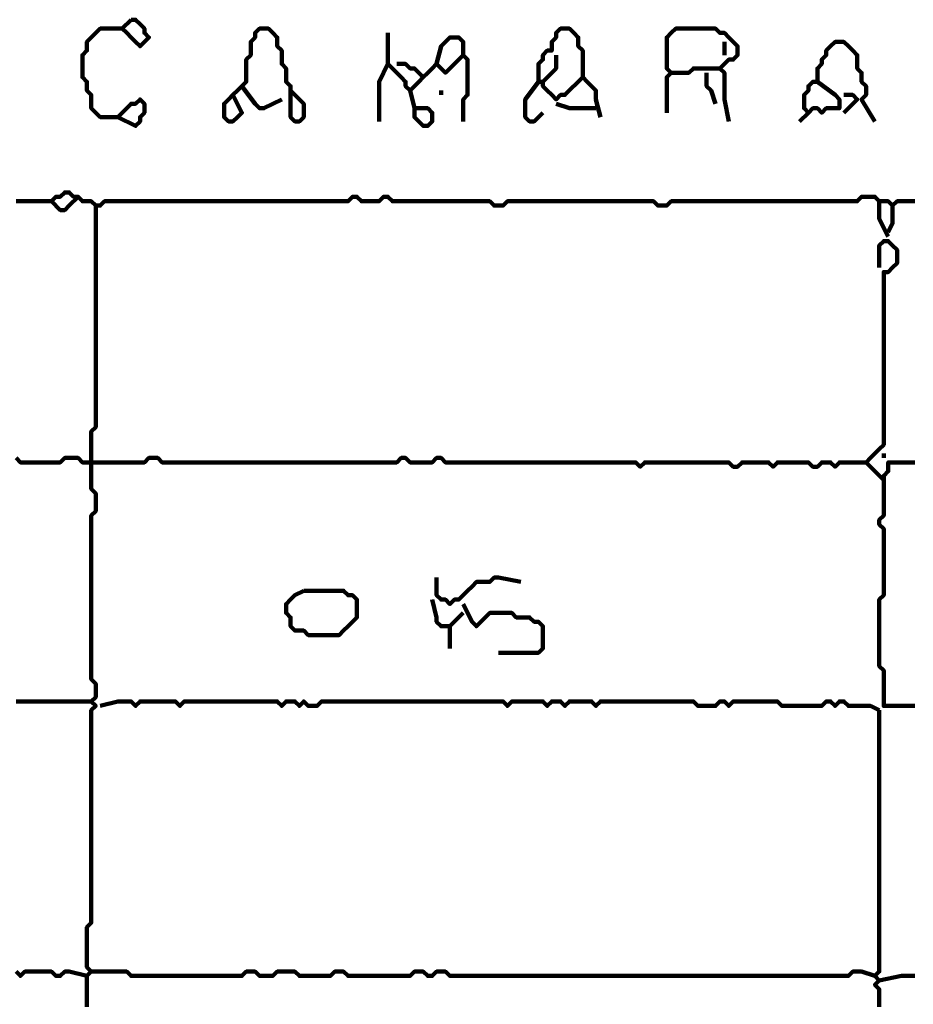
# Model space of a CAD drawing. Header units: metres. Extents: x 1959 to 4131, y 3282 to 4313.
# Tile 94 of 256: x 2374.75 to 2376.61, y 4292.46 to 4294.51. Entities that reach past the tile are written whole.
import ezdxf

# ---------------------------------------------------------------- set-up
doc = ezdxf.new("R2010")
doc.units = ezdxf.units.M
doc.layers.add('P', color=250, linetype='Continuous', lineweight=100)

msp = doc.modelspace()

# ---------------------------------------------------------------- linework, layer by layer
at = {"layer": 'P', "color": 0, "linetype": 'Continuous'}
for points in [[(2374.98, 4294.5102), (2374.9892, 4294.5102), (2374.9985, 4294.5009), (2375.0077, 4294.4917), (2375.0077, 4294.4825), (2375.0169, 4294.4733), (2375.0077, 4294.464), (2374.9985, 4294.4548), (2374.9892, 4294.464), (2374.98, 4294.4733), (2374.9708, 4294.4825), (2374.9616, 4294.4917), (2374.98, 4294.5102)], [(2374.9523, 4294.3071), (2374.9892, 4294.2886), (2374.9985, 4294.2979), (2374.9985, 4294.3071), (2375.0077, 4294.3163), (2375.0077, 4294.3256), (2375.0077, 4294.3348), (2374.9985, 4294.344), (2374.9892, 4294.3348), (2374.98, 4294.3348), (2374.9708, 4294.3256), (2374.9616, 4294.3163), (2374.9523, 4294.3071), (2374.9431, 4294.3071), (2374.9339, 4294.3071), (2374.9246, 4294.3071), (2374.9154, 4294.3071), (2374.9062, 4294.3163), (2374.8969, 4294.3256), (2374.8969, 4294.3348), (2374.8969, 4294.344), (2374.8969, 4294.3533), (2374.8877, 4294.3625), (2374.8877, 4294.3717), (2374.8877, 4294.3809), (2374.8785, 4294.3902), (2374.8785, 4294.3994), (2374.8785, 4294.4086), (2374.8785, 4294.4179), (2374.8785, 4294.4271), (2374.8785, 4294.4363), (2374.8877, 4294.4456), (2374.8877, 4294.4548), (2374.8877, 4294.464), (2374.8969, 4294.4733), (2374.9062, 4294.4825), (2374.9154, 4294.4917), (2374.9246, 4294.4917), (2374.9339, 4294.4917), (2374.9431, 4294.4917), (2374.9616, 4294.4917)], [(2375.1923, 4294.3533), (2375.2108, 4294.3163), (2375.2016, 4294.3071), (2375.1923, 4294.2979), (2375.1831, 4294.2979), (2375.1739, 4294.3071), (2375.1739, 4294.3163), (2375.1739, 4294.3256), (2375.1739, 4294.3348), (2375.1831, 4294.344), (2375.1923, 4294.3533), (2375.2016, 4294.3625), (2375.2108, 4294.3717), (2375.22, 4294.3809), (2375.22, 4294.3902), (2375.22, 4294.3994), (2375.22, 4294.4086), (2375.22, 4294.4179), (2375.22, 4294.4271), (2375.2292, 4294.4363), (2375.2292, 4294.4456), (2375.2292, 4294.4548), (2375.2292, 4294.464), (2375.2385, 4294.4733), (2375.2385, 4294.4825), (2375.2477, 4294.4917), (2375.2569, 4294.4917), (2375.2662, 4294.4917), (2375.2754, 4294.4825), (2375.2846, 4294.4733), (2375.2846, 4294.464), (2375.2846, 4294.4548), (2375.2939, 4294.4456), (2375.2939, 4294.4363), (2375.2939, 4294.4271), (2375.2939, 4294.4179), (2375.3031, 4294.4086), (2375.3031, 4294.3994), (2375.3031, 4294.3902), (2375.3031, 4294.3809), (2375.3123, 4294.3717), (2375.3123, 4294.3625), (2375.3216, 4294.3533), (2375.3308, 4294.344), (2375.34, 4294.3348), (2375.34, 4294.3256), (2375.34, 4294.3163), (2375.34, 4294.3071), (2375.3308, 4294.2979), (2375.3216, 4294.2979), (2375.3123, 4294.3071), (2375.3123, 4294.3163), (2375.3123, 4294.3625)], [(2375.9216, 4294.3902), (2375.8846, 4294.3533), (2375.8754, 4294.3533), (2375.8662, 4294.344), (2375.8569, 4294.3533), (2375.8477, 4294.3625), (2375.8385, 4294.3717), (2375.8385, 4294.3809), (2375.8292, 4294.3809), (2375.8292, 4294.3902), (2375.8292, 4294.3994), (2375.8292, 4294.4086), (2375.8292, 4294.4179), (2375.8385, 4294.4271), (2375.8385, 4294.4363), (2375.8477, 4294.4456), (2375.8569, 4294.4456), (2375.8569, 4294.4548), (2375.8569, 4294.464), (2375.8662, 4294.4733), (2375.8662, 4294.4825), (2375.8754, 4294.4917), (2375.8846, 4294.4917), (2375.8939, 4294.4917), (2375.9031, 4294.4825), (2375.9123, 4294.4733), (2375.9123, 4294.464), (2375.9123, 4294.4548), (2375.9216, 4294.4456), (2375.9216, 4294.4363), (2375.9216, 4294.4271), (2375.9216, 4294.4179), (2375.9216, 4294.4086), (2375.9216, 4294.3994), (2375.9216, 4294.3902), (2375.9308, 4294.3809), (2375.94, 4294.3717), (2375.9492, 4294.3625), (2375.9492, 4294.3533), (2375.9492, 4294.344), (2375.9585, 4294.3071)], [(2376.0969, 4294.3163), (2376.0969, 4294.3533), (2376.0969, 4294.3625), (2376.0969, 4294.3717), (2376.0969, 4294.3809), (2376.0969, 4294.3902), (2376.1062, 4294.3994), (2376.0969, 4294.4086), (2376.0969, 4294.4179), (2376.0969, 4294.4271), (2376.0969, 4294.4363), (2376.0969, 4294.4456), (2376.0969, 4294.4548), (2376.0969, 4294.464), (2376.0969, 4294.4733), (2376.1062, 4294.4825), (2376.1154, 4294.4917), (2376.1246, 4294.4917), (2376.1339, 4294.4917), (2376.1431, 4294.4917), (2376.1523, 4294.4917), (2376.1616, 4294.4917), (2376.1708, 4294.4917), (2376.18, 4294.4917), (2376.1892, 4294.4917), (2376.1985, 4294.4917), (2376.2077, 4294.4825), (2376.2169, 4294.4825), (2376.2262, 4294.4733), (2376.2354, 4294.464), (2376.2446, 4294.4548), (2376.2446, 4294.4456), (2376.2446, 4294.4363), (2376.2354, 4294.4271), (2376.2262, 4294.4271), (2376.2169, 4294.4179), (2376.2077, 4294.4086), (2376.2169, 4294.3994), (2376.2169, 4294.3902), (2376.2169, 4294.3809), (2376.2169, 4294.3717), (2376.2169, 4294.3625), (2376.2169, 4294.3533), (2376.2169, 4294.344), (2376.2262, 4294.2979)], [(2375.5154, 4294.4825), (2375.5154, 4294.4456), (2375.5154, 4294.4363), (2375.5154, 4294.4271), (2375.5154, 4294.4179), (2375.5246, 4294.4086), (2375.5339, 4294.3994), (2375.5431, 4294.3902), (2375.5523, 4294.3809), (2375.5523, 4294.3717), (2375.5616, 4294.3625), (2375.5708, 4294.3717), (2375.58, 4294.3809), (2375.5892, 4294.3902), (2375.5985, 4294.3994), (2375.6077, 4294.4086), (2375.6169, 4294.4179), (2375.6262, 4294.4086), (2375.6354, 4294.3994), (2375.6446, 4294.4086), (2375.6539, 4294.4179), (2375.6631, 4294.4271), (2375.6723, 4294.4363), (2375.6816, 4294.4271), (2375.6816, 4294.4179), (2375.6816, 4294.4086), (2375.6816, 4294.3994), (2375.6816, 4294.3902), (2375.6816, 4294.3809), (2375.6816, 4294.3717), (2375.6816, 4294.3625), (2375.6816, 4294.3533), (2375.6723, 4294.344), (2375.6723, 4294.3348), (2375.6723, 4294.3256), (2375.6723, 4294.3163), (2375.6723, 4294.2979)], [(2375.6169, 4294.4179), (2375.6262, 4294.4548), (2375.6354, 4294.464), (2375.6446, 4294.4733), (2375.6539, 4294.4733), (2375.6631, 4294.4733), (2375.6723, 4294.464), (2375.6723, 4294.4548), (2375.6723, 4294.4363)], [(2376.2169, 4294.464), (2376.2169, 4294.4363)], [(2376.4108, 4294.3809), (2376.4477, 4294.3533), (2376.4569, 4294.344), (2376.4569, 4294.3348), (2376.4569, 4294.3256), (2376.4477, 4294.3256), (2376.4385, 4294.3256), (2376.4292, 4294.3256), (2376.42, 4294.3163), (2376.4108, 4294.3256), (2376.4016, 4294.3256), (2376.3923, 4294.3163), (2376.3831, 4294.3256), (2376.3831, 4294.3348), (2376.3831, 4294.344), (2376.3831, 4294.3533), (2376.3923, 4294.3625), (2376.3923, 4294.3717), (2376.4016, 4294.3809), (2376.4108, 4294.3809), (2376.4108, 4294.3902), (2376.4108, 4294.3994), (2376.4108, 4294.4086), (2376.42, 4294.4179), (2376.42, 4294.4271), (2376.4292, 4294.4363), (2376.4292, 4294.4456), (2376.4385, 4294.4548), (2376.4477, 4294.464), (2376.4569, 4294.464), (2376.4662, 4294.464), (2376.4754, 4294.4548), (2376.4846, 4294.4456), (2376.4939, 4294.4363), (2376.4939, 4294.4271), (2376.4939, 4294.4179), (2376.4939, 4294.4086), (2376.5031, 4294.3994), (2376.5031, 4294.3902), (2376.5031, 4294.3809), (2376.5123, 4294.3717), (2376.5123, 4294.3625), (2376.5123, 4294.3533), (2376.5031, 4294.344), (2376.5308, 4294.2979)], [(2375.8662, 4294.4363), (2375.8662, 4294.4179), (2375.8662, 4294.4086), (2375.8569, 4294.3994), (2375.8385, 4294.3809)], [(2375.5154, 4294.4179), (2375.4969, 4294.3809), (2375.4969, 4294.3717), (2375.4969, 4294.3625), (2375.4969, 4294.3533), (2375.4969, 4294.344), (2375.4969, 4294.3348), (2375.4969, 4294.3256), (2375.4969, 4294.2979)], [(2375.5339, 4294.4179), (2375.5523, 4294.4179), (2375.5616, 4294.4086), (2375.5708, 4294.4086), (2375.5892, 4294.3902)], [(2376.1062, 4294.3994), (2376.1431, 4294.3994), (2376.1523, 4294.4086), (2376.1616, 4294.4086), (2376.2077, 4294.4086)], [(2375.8292, 4294.3809), (2375.8016, 4294.344), (2375.8016, 4294.3348), (2375.8016, 4294.3256), (2375.8016, 4294.3163), (2375.8016, 4294.3071), (2375.8108, 4294.2979), (2375.82, 4294.2979), (2375.8385, 4294.3163)], [(2376.18, 4294.3994), (2376.18, 4294.3809), (2376.18, 4294.3717), (2376.1892, 4294.3625), (2376.1985, 4294.3348)], [(2375.2108, 4294.3717), (2375.2385, 4294.3348), (2375.2477, 4294.3256), (2375.2569, 4294.3256), (2375.2939, 4294.344)], [(2375.5616, 4294.3625), (2375.5708, 4294.3256), (2375.58, 4294.3256), (2375.5892, 4294.3256), (2375.5985, 4294.3256), (2375.6077, 4294.3163), (2375.6077, 4294.3071), (2375.6077, 4294.2979), (2375.5985, 4294.2886), (2375.5892, 4294.2886), (2375.58, 4294.2979), (2375.5708, 4294.3071), (2375.5708, 4294.3256)], [(2375.6262, 4294.3625), (2375.6262, 4294.3533)], [(2376.4662, 4294.3533), (2376.4846, 4294.3533), (2376.4939, 4294.344), (2376.4846, 4294.3348), (2376.4662, 4294.3163)], [(2375.8662, 4294.3348), (2375.8939, 4294.3256), (2375.9031, 4294.3256), (2375.9123, 4294.3256), (2375.9216, 4294.3256), (2375.9308, 4294.3256), (2375.9492, 4294.3256)], [(2376.3923, 4294.3163), (2376.3739, 4294.2979)], [(2374.74, 4294.1317), (2374.7492, 4294.1317), (2374.7585, 4294.1317), (2374.7677, 4294.1317), (2374.7769, 4294.1317), (2374.7862, 4294.1317), (2374.7954, 4294.1317), (2374.8046, 4294.1317), (2374.8139, 4294.1317), (2374.8231, 4294.1409), (2374.8323, 4294.1409), (2374.8416, 4294.1502), (2374.8508, 4294.1502), (2374.86, 4294.1409), (2374.8692, 4294.1409), (2374.8785, 4294.1317), (2374.8877, 4294.1317), (2374.8969, 4294.1317), (2374.9062, 4294.1225), (2374.9154, 4294.1225), (2374.9246, 4294.1317), (2374.9339, 4294.1317), (2374.9431, 4294.1317), (2374.9523, 4294.1317), (2374.9616, 4294.1317), (2374.9708, 4294.1317), (2374.98, 4294.1317), (2374.9892, 4294.1317), (2374.9985, 4294.1317), (2375.0077, 4294.1317), (2375.0169, 4294.1317), (2375.0262, 4294.1317), (2375.0354, 4294.1317), (2375.0446, 4294.1317), (2375.0539, 4294.1317), (2375.0631, 4294.1317), (2375.0723, 4294.1317), (2375.0816, 4294.1317), (2375.0908, 4294.1317), (2375.1, 4294.1317), (2375.1092, 4294.1317), (2375.1185, 4294.1317), (2375.1277, 4294.1317), (2375.1369, 4294.1317), (2375.1462, 4294.1317), (2375.1554, 4294.1317), (2375.1646, 4294.1317), (2375.1739, 4294.1317), (2375.1831, 4294.1317), (2375.1923, 4294.1317), (2375.2016, 4294.1317), (2375.2108, 4294.1317), (2375.22, 4294.1317), (2375.2292, 4294.1317), (2375.2385, 4294.1317), (2375.2477, 4294.1317), (2375.2569, 4294.1317), (2375.2662, 4294.1317), (2375.2754, 4294.1317), (2375.2846, 4294.1317), (2375.2939, 4294.1317), (2375.3031, 4294.1317), (2375.3123, 4294.1317), (2375.3216, 4294.1317), (2375.3308, 4294.1317), (2375.34, 4294.1317), (2375.3492, 4294.1317), (2375.3585, 4294.1317), (2375.3677, 4294.1317), (2375.3769, 4294.1317), (2375.3862, 4294.1317), (2375.3954, 4294.1317), (2375.4046, 4294.1317), (2375.4139, 4294.1317), (2375.4231, 4294.1317), (2375.4323, 4294.1317), (2375.4416, 4294.1409), (2375.4508, 4294.1409), (2375.46, 4294.1317), (2375.4692, 4294.1317), (2375.4785, 4294.1317), (2375.4877, 4294.1317), (2375.4969, 4294.1317), (2375.5062, 4294.1409), (2375.5154, 4294.1409), (2375.5246, 4294.1317), (2375.5339, 4294.1317), (2375.5431, 4294.1317), (2375.5523, 4294.1317), (2375.5616, 4294.1317), (2375.5708, 4294.1317), (2375.58, 4294.1317), (2375.5892, 4294.1317), (2375.5985, 4294.1317), (2375.6077, 4294.1317), (2375.6169, 4294.1317), (2375.6262, 4294.1317), (2375.6354, 4294.1317), (2375.6446, 4294.1317), (2375.6539, 4294.1317), (2375.6631, 4294.1317), (2375.6723, 4294.1317), (2375.6816, 4294.1317), (2375.6908, 4294.1317), (2375.7, 4294.1317), (2375.7092, 4294.1317), (2375.7185, 4294.1317), (2375.7277, 4294.1317), (2375.7369, 4294.1225), (2375.7462, 4294.1225), (2375.7554, 4294.1225), (2375.7646, 4294.1317), (2375.7739, 4294.1317), (2375.7831, 4294.1317), (2375.7923, 4294.1317), (2375.8016, 4294.1317), (2375.8108, 4294.1317), (2375.82, 4294.1317), (2375.8292, 4294.1317), (2375.8385, 4294.1317), (2375.8477, 4294.1317), (2375.8569, 4294.1317), (2375.8662, 4294.1317), (2375.8754, 4294.1317), (2375.8846, 4294.1317), (2375.8939, 4294.1317), (2375.9031, 4294.1317), (2375.9123, 4294.1317), (2375.9216, 4294.1317), (2375.9308, 4294.1317), (2375.94, 4294.1317), (2375.9492, 4294.1317), (2375.9585, 4294.1317), (2375.9677, 4294.1317), (2375.9769, 4294.1317), (2375.9862, 4294.1317), (2375.9954, 4294.1317), (2376.0046, 4294.1317), (2376.0139, 4294.1317), (2376.0231, 4294.1317), (2376.0323, 4294.1317), (2376.0416, 4294.1317), (2376.0508, 4294.1317), (2376.06, 4294.1317), (2376.0692, 4294.1317), (2376.0785, 4294.1225), (2376.0877, 4294.1225), (2376.0969, 4294.1225), (2376.1062, 4294.1317), (2376.1154, 4294.1317), (2376.1246, 4294.1317), (2376.1339, 4294.1317), (2376.1431, 4294.1317), (2376.1523, 4294.1317), (2376.1616, 4294.1317), (2376.1708, 4294.1317), (2376.18, 4294.1317), (2376.1892, 4294.1317), (2376.1985, 4294.1317), (2376.2077, 4294.1317), (2376.2169, 4294.1317), (2376.2262, 4294.1317), (2376.2354, 4294.1317), (2376.2446, 4294.1317), (2376.2539, 4294.1317), (2376.2631, 4294.1317), (2376.2723, 4294.1317), (2376.2816, 4294.1317), (2376.2908, 4294.1317), (2376.3, 4294.1317), (2376.3092, 4294.1317), (2376.3185, 4294.1317), (2376.3277, 4294.1317), (2376.3369, 4294.1317), (2376.3462, 4294.1317), (2376.3554, 4294.1317), (2376.3646, 4294.1317), (2376.3739, 4294.1317), (2376.3831, 4294.1317), (2376.3923, 4294.1317), (2376.4016, 4294.1317), (2376.4108, 4294.1317), (2376.42, 4294.1317), (2376.4292, 4294.1317), (2376.4385, 4294.1317), (2376.4477, 4294.1317), (2376.4569, 4294.1317), (2376.4662, 4294.1317), (2376.4754, 4294.1317), (2376.4846, 4294.1317), (2376.4939, 4294.1317), (2376.5031, 4294.1409), (2376.5123, 4294.1409), (2376.5216, 4294.1409), (2376.5308, 4294.1409), (2376.54, 4294.1317), (2376.5492, 4294.1317), (2376.5585, 4294.1317), (2376.5677, 4294.1225), (2376.5769, 4294.1317), (2376.5862, 4294.1317), (2376.5954, 4294.1317), (2376.6046, 4294.1317), (2376.6139, 4294.1317)], [(2374.8692, 4294.1409), (2374.8508, 4294.1225), (2374.8416, 4294.1133), (2374.8323, 4294.1133), (2374.8139, 4294.1317)], [(2374.9062, 4294.1225), (2374.9062, 4294.0856), (2374.9062, 4294.0763), (2374.9062, 4294.0671), (2374.9062, 4294.0579), (2374.9062, 4294.0486), (2374.9062, 4294.0394), (2374.9062, 4294.0302), (2374.9062, 4294.0209), (2374.9062, 4294.0117), (2374.9062, 4294.0025), (2374.9062, 4293.9933), (2374.9062, 4293.984), (2374.9062, 4293.9748), (2374.9062, 4293.9656), (2374.9062, 4293.9563), (2374.9062, 4293.9471), (2374.9062, 4293.9379), (2374.9062, 4293.9286), (2374.9062, 4293.9194), (2374.9062, 4293.9102), (2374.9062, 4293.9009), (2374.9062, 4293.8917), (2374.9062, 4293.8825), (2374.9062, 4293.8733), (2374.9062, 4293.864), (2374.9062, 4293.8548), (2374.9062, 4293.8456), (2374.9062, 4293.8363), (2374.9062, 4293.8271), (2374.9062, 4293.8179), (2374.9062, 4293.8086), (2374.9062, 4293.7994), (2374.9062, 4293.7902), (2374.9062, 4293.7809), (2374.9062, 4293.7717), (2374.9062, 4293.7625), (2374.9062, 4293.7533), (2374.9062, 4293.744), (2374.9062, 4293.7348), (2374.9062, 4293.7256), (2374.9062, 4293.7163), (2374.9062, 4293.7071), (2374.9062, 4293.6979), (2374.9062, 4293.6886), (2374.9062, 4293.6794), (2374.9062, 4293.6702), (2374.9062, 4293.6609), (2374.8969, 4293.6517), (2374.8969, 4293.6425), (2374.8969, 4293.6333), (2374.8969, 4293.624), (2374.8969, 4293.6148), (2374.8969, 4293.6056), (2374.8969, 4293.5963), (2374.8969, 4293.5871), (2374.8969, 4293.5779), (2374.8969, 4293.5686), (2374.8969, 4293.5594), (2374.8969, 4293.5502), (2374.8969, 4293.5409), (2374.8969, 4293.5317), (2374.9062, 4293.5225), (2374.9062, 4293.5133), (2374.9062, 4293.504), (2374.9062, 4293.4948), (2374.9062, 4293.4856), (2374.8969, 4293.4763), (2374.8969, 4293.4671), (2374.8969, 4293.4579), (2374.8969, 4293.4486), (2374.8969, 4293.4394), (2374.8969, 4293.4302), (2374.8969, 4293.4209), (2374.8969, 4293.4117), (2374.8969, 4293.4025), (2374.8969, 4293.3933), (2374.8969, 4293.384), (2374.8969, 4293.3748), (2374.8969, 4293.3656), (2374.8969, 4293.3563), (2374.8969, 4293.3471), (2374.8969, 4293.3379), (2374.8969, 4293.3286), (2374.8969, 4293.3194), (2374.8969, 4293.3102), (2374.8969, 4293.3009), (2374.8969, 4293.2917), (2374.8969, 4293.2825), (2374.8969, 4293.2733), (2374.8969, 4293.264), (2374.8969, 4293.2548), (2374.8969, 4293.2456), (2374.8969, 4293.2363), (2374.8969, 4293.2271), (2374.8969, 4293.2179), (2374.8969, 4293.2086), (2374.8969, 4293.1994), (2374.8969, 4293.1902), (2374.8969, 4293.1809), (2374.8969, 4293.1717), (2374.8969, 4293.1625), (2374.8969, 4293.1533), (2374.8969, 4293.144), (2374.8969, 4293.1348), (2374.9062, 4293.1256), (2374.9062, 4293.1163), (2374.9062, 4293.1071), (2374.9062, 4293.0979), (2374.8969, 4293.0886), (2374.9062, 4293.0794), (2374.8969, 4293.0702), (2374.8969, 4293.0609), (2374.8969, 4293.0517), (2374.8969, 4293.0425), (2374.8969, 4293.0333), (2374.8969, 4293.024), (2374.8969, 4293.0148), (2374.8969, 4293.0056), (2374.8969, 4292.9963), (2374.8969, 4292.9871), (2374.8969, 4292.9779), (2374.8969, 4292.9686), (2374.8969, 4292.9594), (2374.8969, 4292.9502), (2374.8969, 4292.9409), (2374.8969, 4292.9317), (2374.8969, 4292.9225), (2374.8969, 4292.9133), (2374.8969, 4292.904), (2374.8969, 4292.8948), (2374.8969, 4292.8856), (2374.8969, 4292.8763), (2374.8969, 4292.8671), (2374.8969, 4292.8579), (2374.8969, 4292.8486), (2374.8969, 4292.8394), (2374.8969, 4292.8302), (2374.8969, 4292.8209), (2374.8969, 4292.8117), (2374.8969, 4292.8025), (2374.8969, 4292.7933), (2374.8969, 4292.784), (2374.8969, 4292.7748), (2374.8969, 4292.7656), (2374.8969, 4292.7563), (2374.8969, 4292.7471), (2374.8969, 4292.7379), (2374.8969, 4292.7286), (2374.8969, 4292.7194), (2374.8969, 4292.7102), (2374.8969, 4292.7009), (2374.8969, 4292.6917), (2374.8969, 4292.6825), (2374.8969, 4292.6733), (2374.8969, 4292.664), (2374.8969, 4292.6548), (2374.8969, 4292.6456), (2374.8969, 4292.6363), (2374.8969, 4292.6271), (2374.8877, 4292.6179), (2374.8877, 4292.6086), (2374.8877, 4292.5994), (2374.8877, 4292.5902), (2374.8877, 4292.5809), (2374.8877, 4292.5717), (2374.8877, 4292.5625), (2374.8877, 4292.5533), (2374.8877, 4292.544), (2374.8877, 4292.5348), (2374.8969, 4292.5256), (2374.8877, 4292.5163), (2374.8877, 4292.5071), (2374.8877, 4292.4979), (2374.8877, 4292.4886), (2374.8877, 4292.4794), (2374.8877, 4292.4702), (2374.8877, 4292.4609), (2374.8877, 4292.4517)], [(2376.54, 4294.1317), (2376.54, 4294.104), (2376.54, 4294.0948), (2376.5585, 4294.0579)], [(2376.5677, 4294.1225), (2376.5677, 4294.104), (2376.5677, 4294.0948), (2376.5677, 4294.0856), (2376.5585, 4294.0671)], [(2374.74, 4293.5963), (2374.7492, 4293.5871), (2374.7585, 4293.5871), (2374.7677, 4293.5871), (2374.7769, 4293.5871), (2374.7862, 4293.5871), (2374.7954, 4293.5871), (2374.8046, 4293.5871), (2374.8139, 4293.5871), (2374.8231, 4293.5871), (2374.8323, 4293.5871), (2374.8416, 4293.5963), (2374.8508, 4293.5963), (2374.86, 4293.5963), (2374.8692, 4293.5963), (2374.8785, 4293.5871), (2374.8877, 4293.5871), (2374.8969, 4293.5871), (2374.9062, 4293.5871), (2374.9154, 4293.5871), (2374.9246, 4293.5871), (2374.9339, 4293.5871), (2374.9431, 4293.5871), (2374.9523, 4293.5871), (2374.9616, 4293.5871), (2374.9708, 4293.5871), (2374.98, 4293.5871), (2374.9892, 4293.5871), (2374.9985, 4293.5871), (2375.0077, 4293.5871), (2375.0169, 4293.5963), (2375.0262, 4293.5963), (2375.0354, 4293.5963), (2375.0446, 4293.5871), (2375.0539, 4293.5871), (2375.0631, 4293.5871), (2375.0723, 4293.5871), (2375.0816, 4293.5871), (2375.0908, 4293.5871), (2375.1, 4293.5871), (2375.1092, 4293.5871), (2375.1185, 4293.5871), (2375.1277, 4293.5871), (2375.1369, 4293.5871), (2375.1462, 4293.5871), (2375.1554, 4293.5871), (2375.1646, 4293.5871), (2375.1739, 4293.5871), (2375.1831, 4293.5871), (2375.1923, 4293.5871), (2375.2016, 4293.5871), (2375.2108, 4293.5871), (2375.22, 4293.5871), (2375.2292, 4293.5871), (2375.2385, 4293.5871), (2375.2477, 4293.5871), (2375.2569, 4293.5871), (2375.2662, 4293.5871), (2375.2754, 4293.5871), (2375.2846, 4293.5871), (2375.2939, 4293.5871), (2375.3031, 4293.5871), (2375.3123, 4293.5871), (2375.3216, 4293.5871), (2375.3308, 4293.5871), (2375.34, 4293.5871), (2375.3492, 4293.5871), (2375.3585, 4293.5871), (2375.3677, 4293.5871), (2375.3769, 4293.5871), (2375.3862, 4293.5871), (2375.3954, 4293.5871), (2375.4046, 4293.5871), (2375.4139, 4293.5871), (2375.4231, 4293.5871), (2375.4323, 4293.5871), (2375.4416, 4293.5871), (2375.4508, 4293.5871), (2375.46, 4293.5871), (2375.4692, 4293.5871), (2375.4785, 4293.5871), (2375.4877, 4293.5871), (2375.4969, 4293.5871), (2375.5062, 4293.5871), (2375.5154, 4293.5871), (2375.5246, 4293.5871), (2375.5339, 4293.5871), (2375.5431, 4293.5963), (2375.5523, 4293.5963), (2375.5616, 4293.5871), (2375.5708, 4293.5871), (2375.58, 4293.5871), (2375.5892, 4293.5871), (2375.5985, 4293.5871), (2375.6077, 4293.5871), (2375.6169, 4293.5963), (2375.6262, 4293.5963), (2375.6354, 4293.5871), (2375.6446, 4293.5871), (2375.6539, 4293.5871), (2375.6631, 4293.5871), (2375.6723, 4293.5871), (2375.6816, 4293.5871), (2375.6908, 4293.5871), (2375.7, 4293.5871), (2375.7092, 4293.5871), (2375.7185, 4293.5871), (2375.7277, 4293.5871), (2375.7369, 4293.5871), (2375.7462, 4293.5871), (2375.7554, 4293.5871), (2375.7646, 4293.5871), (2375.7739, 4293.5871), (2375.7831, 4293.5871), (2375.7923, 4293.5871), (2375.8016, 4293.5871), (2375.8108, 4293.5871), (2375.82, 4293.5871), (2375.8292, 4293.5871), (2375.8385, 4293.5871), (2375.8477, 4293.5871), (2375.8569, 4293.5871), (2375.8662, 4293.5871), (2375.8754, 4293.5871), (2375.8846, 4293.5871), (2375.8939, 4293.5871), (2375.9031, 4293.5871), (2375.9123, 4293.5871), (2375.9216, 4293.5871), (2375.9308, 4293.5871), (2375.94, 4293.5871), (2375.9492, 4293.5871), (2375.9585, 4293.5871), (2375.9677, 4293.5871), (2375.9769, 4293.5871), (2375.9862, 4293.5871), (2375.9954, 4293.5871), (2376.0046, 4293.5871), (2376.0139, 4293.5871), (2376.0231, 4293.5871), (2376.0323, 4293.5871), (2376.0416, 4293.5779), (2376.0508, 4293.5871), (2376.06, 4293.5871), (2376.0692, 4293.5871), (2376.0785, 4293.5871), (2376.0877, 4293.5871), (2376.0969, 4293.5871), (2376.1062, 4293.5871), (2376.1154, 4293.5871), (2376.1246, 4293.5871), (2376.1339, 4293.5871), (2376.1431, 4293.5871), (2376.1523, 4293.5871), (2376.1616, 4293.5871), (2376.1708, 4293.5871), (2376.18, 4293.5871), (2376.1892, 4293.5871), (2376.1985, 4293.5871), (2376.2077, 4293.5871), (2376.2169, 4293.5871), (2376.2262, 4293.5871), (2376.2354, 4293.5779), (2376.2446, 4293.5779), (2376.2539, 4293.5871), (2376.2631, 4293.5871), (2376.2723, 4293.5871), (2376.2816, 4293.5871), (2376.2908, 4293.5871), (2376.3, 4293.5871), (2376.3092, 4293.5871), (2376.3185, 4293.5779), (2376.3277, 4293.5871), (2376.3369, 4293.5871), (2376.3462, 4293.5871), (2376.3554, 4293.5871), (2376.3646, 4293.5871), (2376.3739, 4293.5871), (2376.3831, 4293.5871), (2376.3923, 4293.5871), (2376.4016, 4293.5779), (2376.4108, 4293.5779), (2376.42, 4293.5871), (2376.4292, 4293.5871), (2376.4385, 4293.5871), (2376.4477, 4293.5779), (2376.4569, 4293.5871), (2376.4662, 4293.5871), (2376.4754, 4293.5871), (2376.4846, 4293.5871), (2376.4939, 4293.5871), (2376.5031, 4293.5871), (2376.5123, 4293.5871), (2376.5216, 4293.5963), (2376.5308, 4293.6056), (2376.54, 4293.6148), (2376.5492, 4293.624), (2376.5492, 4293.6333), (2376.5492, 4293.6425), (2376.5492, 4293.6517), (2376.5492, 4293.6609), (2376.5492, 4293.6702), (2376.5492, 4293.6794), (2376.5492, 4293.6886), (2376.5492, 4293.6979), (2376.5492, 4293.7071), (2376.5492, 4293.7163), (2376.5492, 4293.7256), (2376.5492, 4293.7348), (2376.5492, 4293.744), (2376.5492, 4293.7533), (2376.5492, 4293.7625), (2376.5492, 4293.7717), (2376.5492, 4293.7809), (2376.5492, 4293.7902), (2376.5492, 4293.7994), (2376.5492, 4293.8086), (2376.5492, 4293.8179), (2376.5492, 4293.8271), (2376.5492, 4293.8363), (2376.5492, 4293.8456), (2376.5492, 4293.8548), (2376.5492, 4293.864), (2376.5492, 4293.8733), (2376.5492, 4293.8825), (2376.5492, 4293.8917), (2376.5492, 4293.9009), (2376.5492, 4293.9102), (2376.5492, 4293.9194), (2376.5492, 4293.9286), (2376.5492, 4293.9379), (2376.5492, 4293.9471), (2376.5492, 4293.9563), (2376.5492, 4293.9656), (2376.5492, 4293.9748), (2376.5492, 4293.984), (2376.5585, 4293.984), (2376.5677, 4293.9933), (2376.5769, 4294.0025), (2376.5769, 4294.0117), (2376.5769, 4294.0209), (2376.5769, 4294.0302), (2376.5677, 4294.0394), (2376.5585, 4294.0486), (2376.5492, 4294.0486), (2376.54, 4294.0394), (2376.54, 4294.0302), (2376.54, 4294.0209), (2376.54, 4294.0117), (2376.54, 4293.9933)], [(2376.5492, 4293.6056), (2376.5492, 4293.5963)], [(2376.5123, 4293.5871), (2376.5492, 4293.5502)], [(2376.6139, 4293.5871), (2376.6046, 4293.5871), (2376.5954, 4293.5871), (2376.5862, 4293.5871), (2376.5769, 4293.5871), (2376.5677, 4293.5871), (2376.5585, 4293.5871), (2376.5585, 4293.5779), (2376.5585, 4293.5686), (2376.5492, 4293.5594), (2376.5492, 4293.5502), (2376.5492, 4293.5409), (2376.5492, 4293.5317), (2376.5492, 4293.5225), (2376.5492, 4293.5133), (2376.5492, 4293.504), (2376.5492, 4293.4948), (2376.5492, 4293.4856), (2376.5492, 4293.4763), (2376.54, 4293.4671), (2376.54, 4293.4579), (2376.5492, 4293.4486), (2376.5492, 4293.4394), (2376.5492, 4293.4302), (2376.5492, 4293.4209), (2376.5492, 4293.4117), (2376.5492, 4293.4025), (2376.5492, 4293.3933), (2376.5492, 4293.384), (2376.5492, 4293.3748), (2376.5492, 4293.3656), (2376.5492, 4293.3563), (2376.5492, 4293.3471), (2376.5492, 4293.3379), (2376.5492, 4293.3286), (2376.5492, 4293.3194), (2376.5492, 4293.3102), (2376.54, 4293.3009), (2376.54, 4293.2917), (2376.54, 4293.2825), (2376.54, 4293.2733), (2376.54, 4293.264), (2376.54, 4293.2548), (2376.54, 4293.2456), (2376.54, 4293.2363), (2376.54, 4293.2271), (2376.54, 4293.2179), (2376.54, 4293.2086), (2376.54, 4293.1994), (2376.54, 4293.1902), (2376.54, 4293.1809), (2376.54, 4293.1717), (2376.54, 4293.1625), (2376.5492, 4293.1533), (2376.5492, 4293.144), (2376.5492, 4293.1348), (2376.5492, 4293.1256), (2376.5492, 4293.1163), (2376.5492, 4293.1071), (2376.5492, 4293.0979), (2376.5492, 4293.0886), (2376.5492, 4293.0794), (2376.5585, 4293.0794), (2376.5677, 4293.0794), (2376.5769, 4293.0794), (2376.5862, 4293.0794), (2376.5954, 4293.0794), (2376.6046, 4293.0794), (2376.6139, 4293.0794)], [(2375.6169, 4293.3471), (2375.6169, 4293.3102), (2375.6262, 4293.3009), (2375.6354, 4293.3009), (2375.6446, 4293.2917), (2375.6539, 4293.3009), (2375.6631, 4293.3009), (2375.6723, 4293.3102), (2375.6816, 4293.3194), (2375.6908, 4293.3286), (2375.7, 4293.3379), (2375.7092, 4293.3379), (2375.7185, 4293.3379), (2375.7277, 4293.3379), (2375.7369, 4293.3471), (2375.7462, 4293.3471), (2375.7923, 4293.3379)], [(2375.34, 4293.3194), (2375.3492, 4293.3194), (2375.3585, 4293.3194), (2375.3677, 4293.3194), (2375.3769, 4293.3194), (2375.3862, 4293.3194), (2375.3954, 4293.3194), (2375.4046, 4293.3194), (2375.4139, 4293.3194), (2375.4231, 4293.3194), (2375.4323, 4293.3102), (2375.4416, 4293.3102), (2375.4508, 4293.3009), (2375.4508, 4293.2917), (2375.4508, 4293.2825), (2375.4508, 4293.2733), (2375.4508, 4293.264), (2375.4416, 4293.2548), (2375.4323, 4293.2456), (2375.4231, 4293.2363), (2375.4139, 4293.2271), (2375.4046, 4293.2271), (2375.3954, 4293.2271), (2375.3862, 4293.2271), (2375.3769, 4293.2271), (2375.3677, 4293.2271), (2375.3585, 4293.2271), (2375.3492, 4293.2271), (2375.34, 4293.2363), (2375.3308, 4293.2363), (2375.3216, 4293.2363), (2375.3123, 4293.2456), (2375.3123, 4293.2548), (2375.3123, 4293.264), (2375.3031, 4293.2733), (2375.3031, 4293.2825), (2375.3031, 4293.2917), (2375.3123, 4293.3009), (2375.3216, 4293.3102), (2375.34, 4293.3194)], [(2375.6077, 4293.3009), (2375.6169, 4293.264), (2375.6169, 4293.2548), (2375.6262, 4293.2456), (2375.6354, 4293.2456), (2375.6446, 4293.2456), (2375.6446, 4293.2363), (2375.6446, 4293.2271), (2375.6446, 4293.1994)], [(2375.6723, 4293.2733), (2375.6446, 4293.2456)], [(2375.6723, 4293.2917), (2375.6908, 4293.2548), (2375.7, 4293.2456), (2375.7092, 4293.2548), (2375.7185, 4293.264), (2375.7277, 4293.2733), (2375.7369, 4293.2733), (2375.7462, 4293.2733), (2375.7554, 4293.2733), (2375.7646, 4293.2733), (2375.7739, 4293.2733), (2375.7831, 4293.264), (2375.7923, 4293.264), (2375.8016, 4293.264), (2375.8108, 4293.264), (2375.82, 4293.2548), (2375.8292, 4293.2548), (2375.8385, 4293.2456), (2375.8385, 4293.2363), (2375.8385, 4293.2271), (2375.8385, 4293.2179), (2375.8385, 4293.2086), (2375.8385, 4293.1994), (2375.8292, 4293.1902), (2375.82, 4293.1902), (2375.8108, 4293.1902), (2375.8016, 4293.1902), (2375.7923, 4293.1902), (2375.7462, 4293.1902)], [(2374.74, 4293.0886), (2374.7492, 4293.0886), (2374.7585, 4293.0886), (2374.7677, 4293.0886), (2374.7769, 4293.0886), (2374.7862, 4293.0886), (2374.7954, 4293.0886), (2374.8046, 4293.0886), (2374.8139, 4293.0886), (2374.8231, 4293.0886), (2374.8323, 4293.0886), (2374.8416, 4293.0886), (2374.8508, 4293.0886), (2374.86, 4293.0886), (2374.8969, 4293.0886)], [(2374.9154, 4293.0794), (2374.9523, 4293.0886), (2374.9616, 4293.0886), (2374.9708, 4293.0886), (2374.98, 4293.0886), (2374.9892, 4293.0794), (2374.9985, 4293.0886), (2375.0077, 4293.0886), (2375.0169, 4293.0886), (2375.0262, 4293.0886), (2375.0354, 4293.0886), (2375.0446, 4293.0886), (2375.0539, 4293.0886), (2375.0631, 4293.0886), (2375.0723, 4293.0886), (2375.0816, 4293.0794), (2375.0908, 4293.0886), (2375.1, 4293.0886), (2375.1092, 4293.0886), (2375.1185, 4293.0886), (2375.1277, 4293.0886), (2375.1369, 4293.0886), (2375.1462, 4293.0886), (2375.1554, 4293.0886), (2375.1646, 4293.0886), (2375.1739, 4293.0886), (2375.1831, 4293.0886), (2375.1923, 4293.0886), (2375.2016, 4293.0886), (2375.2108, 4293.0886), (2375.22, 4293.0886), (2375.2292, 4293.0886), (2375.2385, 4293.0886), (2375.2477, 4293.0886), (2375.2569, 4293.0886), (2375.2662, 4293.0886), (2375.2754, 4293.0886), (2375.2846, 4293.0886), (2375.2939, 4293.0794), (2375.3031, 4293.0886), (2375.3123, 4293.0886), (2375.3216, 4293.0886), (2375.3308, 4293.0794), (2375.34, 4293.0886), (2375.3492, 4293.0794), (2375.3585, 4293.0794), (2375.3677, 4293.0794), (2375.3769, 4293.0886), (2375.3862, 4293.0886), (2375.3954, 4293.0886), (2375.4046, 4293.0886), (2375.4139, 4293.0886), (2375.4231, 4293.0886), (2375.4323, 4293.0886), (2375.4416, 4293.0886), (2375.4508, 4293.0886), (2375.46, 4293.0886), (2375.4692, 4293.0886), (2375.4785, 4293.0886), (2375.4877, 4293.0886), (2375.4969, 4293.0886), (2375.5062, 4293.0886), (2375.5154, 4293.0886), (2375.5246, 4293.0886), (2375.5339, 4293.0886), (2375.5431, 4293.0886), (2375.5523, 4293.0886), (2375.5616, 4293.0886), (2375.5708, 4293.0886), (2375.58, 4293.0886), (2375.5892, 4293.0886), (2375.5985, 4293.0886), (2375.6077, 4293.0886), (2375.6169, 4293.0886), (2375.6262, 4293.0886), (2375.6354, 4293.0886), (2375.6446, 4293.0886), (2375.6539, 4293.0886), (2375.6631, 4293.0886), (2375.6723, 4293.0886), (2375.6816, 4293.0886), (2375.6908, 4293.0886), (2375.7, 4293.0886), (2375.7092, 4293.0886), (2375.7185, 4293.0886), (2375.7277, 4293.0886), (2375.7369, 4293.0886), (2375.7462, 4293.0886), (2375.7554, 4293.0886), (2375.7646, 4293.0794), (2375.7739, 4293.0886), (2375.7831, 4293.0886), (2375.7923, 4293.0886), (2375.8016, 4293.0886), (2375.8108, 4293.0886), (2375.82, 4293.0886), (2375.8292, 4293.0886), (2375.8385, 4293.0886), (2375.8477, 4293.0794), (2375.8569, 4293.0886), (2375.8662, 4293.0886), (2375.8754, 4293.0886), (2375.8846, 4293.0794), (2375.8939, 4293.0886), (2375.9031, 4293.0886), (2375.9123, 4293.0886), (2375.9216, 4293.0886), (2375.9308, 4293.0886), (2375.94, 4293.0886), (2375.9492, 4293.0794), (2375.9585, 4293.0886), (2375.9677, 4293.0886), (2375.9769, 4293.0886), (2375.9862, 4293.0886), (2375.9954, 4293.0886), (2376.0046, 4293.0886), (2376.0139, 4293.0886), (2376.0231, 4293.0886), (2376.0323, 4293.0886), (2376.0416, 4293.0886), (2376.0508, 4293.0886), (2376.06, 4293.0886), (2376.0692, 4293.0886), (2376.0785, 4293.0886), (2376.0877, 4293.0886), (2376.0969, 4293.0886), (2376.1062, 4293.0886), (2376.1154, 4293.0886), (2376.1246, 4293.0886), (2376.1339, 4293.0886), (2376.1431, 4293.0886), (2376.1523, 4293.0886), (2376.1616, 4293.0794), (2376.1708, 4293.0794), (2376.18, 4293.0794), (2376.1892, 4293.0794), (2376.1985, 4293.0794), (2376.2077, 4293.0886), (2376.2169, 4293.0886), (2376.2262, 4293.0794), (2376.2354, 4293.0886), (2376.2446, 4293.0886), (2376.2539, 4293.0886), (2376.2631, 4293.0886), (2376.2723, 4293.0886), (2376.2816, 4293.0886), (2376.2908, 4293.0886), (2376.3, 4293.0886), (2376.3092, 4293.0886), (2376.3185, 4293.0886), (2376.3277, 4293.0886), (2376.3369, 4293.0794), (2376.3462, 4293.0794), (2376.3554, 4293.0794), (2376.3646, 4293.0794), (2376.3739, 4293.0794), (2376.3831, 4293.0794), (2376.3923, 4293.0794), (2376.4016, 4293.0794), (2376.4108, 4293.0794), (2376.42, 4293.0794), (2376.4292, 4293.0886), (2376.4385, 4293.0886), (2376.4477, 4293.0794), (2376.4569, 4293.0886), (2376.4662, 4293.0886), (2376.4754, 4293.0794), (2376.4846, 4293.0794), (2376.4939, 4293.0794), (2376.5031, 4293.0794), (2376.5123, 4293.0794), (2376.5216, 4293.0794), (2376.54, 4293.0702)], [(2376.54, 4293.0702), (2376.54, 4293.0333), (2376.54, 4293.024), (2376.54, 4293.0148), (2376.54, 4293.0056), (2376.54, 4292.9963), (2376.54, 4292.9871), (2376.54, 4292.9779), (2376.54, 4292.9686), (2376.54, 4292.9594), (2376.54, 4292.9502), (2376.54, 4292.9409), (2376.54, 4292.9317), (2376.54, 4292.9225), (2376.54, 4292.9133), (2376.54, 4292.904), (2376.54, 4292.8948), (2376.54, 4292.8856), (2376.54, 4292.8763), (2376.54, 4292.8671), (2376.54, 4292.8579), (2376.54, 4292.8486), (2376.54, 4292.8394), (2376.54, 4292.8302), (2376.54, 4292.8209), (2376.54, 4292.8117), (2376.54, 4292.8025), (2376.54, 4292.7933), (2376.54, 4292.784), (2376.54, 4292.7748), (2376.54, 4292.7656), (2376.54, 4292.7563), (2376.54, 4292.7471), (2376.54, 4292.7379), (2376.54, 4292.7286), (2376.54, 4292.7194), (2376.54, 4292.7102), (2376.54, 4292.7009), (2376.54, 4292.6917), (2376.54, 4292.6825), (2376.54, 4292.6733), (2376.54, 4292.664), (2376.54, 4292.6548), (2376.54, 4292.6456), (2376.54, 4292.6363), (2376.54, 4292.6271), (2376.54, 4292.6179), (2376.54, 4292.6086), (2376.54, 4292.5994), (2376.54, 4292.5902), (2376.54, 4292.5809), (2376.54, 4292.5717), (2376.54, 4292.5625), (2376.54, 4292.5533), (2376.54, 4292.544), (2376.54, 4292.5348), (2376.54, 4292.5256), (2376.5308, 4292.5163), (2376.54, 4292.5071), (2376.5308, 4292.4979), (2376.54, 4292.4886), (2376.54, 4292.4794), (2376.54, 4292.4702), (2376.54, 4292.4609), (2376.54, 4292.4517)], [(2374.74, 4292.5256), (2374.7492, 4292.5163), (2374.7585, 4292.5256), (2374.7677, 4292.5256), (2374.7769, 4292.5256), (2374.7862, 4292.5256), (2374.7954, 4292.5256), (2374.8046, 4292.5256), (2374.8139, 4292.5256), (2374.8231, 4292.5163), (2374.8323, 4292.5163), (2374.8416, 4292.5256), (2374.8508, 4292.5256), (2374.8877, 4292.5163)], [(2374.8969, 4292.5256), (2374.9339, 4292.5256), (2374.9431, 4292.5256), (2374.9523, 4292.5256), (2374.9616, 4292.5256), (2374.9708, 4292.5256), (2374.98, 4292.5163), (2374.9892, 4292.5163), (2374.9985, 4292.5163), (2375.0077, 4292.5163), (2375.0169, 4292.5163), (2375.0262, 4292.5163), (2375.0354, 4292.5163), (2375.0446, 4292.5163), (2375.0539, 4292.5163), (2375.0631, 4292.5163), (2375.0723, 4292.5163), (2375.0816, 4292.5163), (2375.0908, 4292.5163), (2375.1, 4292.5163), (2375.1092, 4292.5163), (2375.1185, 4292.5163), (2375.1277, 4292.5163), (2375.1369, 4292.5163), (2375.1462, 4292.5163), (2375.1554, 4292.5163), (2375.1646, 4292.5163), (2375.1739, 4292.5163), (2375.1831, 4292.5163), (2375.1923, 4292.5163), (2375.2016, 4292.5163), (2375.2108, 4292.5163), (2375.22, 4292.5256), (2375.2292, 4292.5256), (2375.2385, 4292.5256), (2375.2477, 4292.5163), (2375.2569, 4292.5163), (2375.2662, 4292.5163), (2375.2754, 4292.5163), (2375.2846, 4292.5256), (2375.2939, 4292.5256), (2375.3031, 4292.5256), (2375.3123, 4292.5256), (2375.3216, 4292.5256), (2375.3308, 4292.5163), (2375.34, 4292.5163), (2375.3492, 4292.5163), (2375.3585, 4292.5163), (2375.3677, 4292.5163), (2375.3769, 4292.5163), (2375.3862, 4292.5163), (2375.3954, 4292.5163), (2375.4046, 4292.5256), (2375.4139, 4292.5256), (2375.4231, 4292.5256), (2375.4323, 4292.5163), (2375.4416, 4292.5163), (2375.4508, 4292.5163), (2375.46, 4292.5163), (2375.4692, 4292.5163), (2375.4785, 4292.5163), (2375.4877, 4292.5163), (2375.4969, 4292.5163), (2375.5062, 4292.5163), (2375.5154, 4292.5163), (2375.5246, 4292.5163), (2375.5339, 4292.5163), (2375.5431, 4292.5163), (2375.5523, 4292.5163), (2375.5616, 4292.5163), (2375.5708, 4292.5256), (2375.58, 4292.5256), (2375.5892, 4292.5256), (2375.5985, 4292.5163), (2375.6077, 4292.5163), (2375.6169, 4292.5256), (2375.6262, 4292.5256), (2375.6354, 4292.5256), (2375.6446, 4292.5163), (2375.6539, 4292.5163), (2375.6631, 4292.5163), (2375.6723, 4292.5163), (2375.6816, 4292.5163), (2375.6908, 4292.5163), (2375.7, 4292.5163), (2375.7092, 4292.5163), (2375.7185, 4292.5163), (2375.7277, 4292.5163), (2375.7369, 4292.5163), (2375.7462, 4292.5163), (2375.7554, 4292.5163), (2375.7646, 4292.5163), (2375.7739, 4292.5163), (2375.7831, 4292.5163), (2375.7923, 4292.5163), (2375.8016, 4292.5163), (2375.8108, 4292.5163), (2375.82, 4292.5163), (2375.8292, 4292.5163), (2375.8385, 4292.5163), (2375.8477, 4292.5163), (2375.8569, 4292.5163), (2375.8662, 4292.5163), (2375.8754, 4292.5163), (2375.8846, 4292.5163), (2375.8939, 4292.5163), (2375.9031, 4292.5163), (2375.9123, 4292.5163), (2375.9216, 4292.5163), (2375.9308, 4292.5163), (2375.94, 4292.5163), (2375.9492, 4292.5163), (2375.9585, 4292.5163), (2375.9677, 4292.5163), (2375.9769, 4292.5163), (2375.9862, 4292.5163), (2375.9954, 4292.5163), (2376.0046, 4292.5163), (2376.0139, 4292.5163), (2376.0231, 4292.5163), (2376.0323, 4292.5163), (2376.0416, 4292.5163), (2376.0508, 4292.5163), (2376.06, 4292.5163), (2376.0692, 4292.5163), (2376.0785, 4292.5163), (2376.0877, 4292.5163), (2376.0969, 4292.5163), (2376.1062, 4292.5163), (2376.1154, 4292.5163), (2376.1246, 4292.5163), (2376.1339, 4292.5163), (2376.1431, 4292.5163), (2376.1523, 4292.5163), (2376.1616, 4292.5163), (2376.1708, 4292.5163), (2376.18, 4292.5163), (2376.1892, 4292.5163), (2376.1985, 4292.5163), (2376.2077, 4292.5163), (2376.2169, 4292.5163), (2376.2262, 4292.5163), (2376.2354, 4292.5163), (2376.2446, 4292.5163), (2376.2539, 4292.5163), (2376.2631, 4292.5163), (2376.2723, 4292.5163), (2376.2816, 4292.5163), (2376.2908, 4292.5163), (2376.3, 4292.5163), (2376.3092, 4292.5163), (2376.3185, 4292.5163), (2376.3277, 4292.5163), (2376.3369, 4292.5163), (2376.3462, 4292.5163), (2376.3554, 4292.5163), (2376.3646, 4292.5163), (2376.3739, 4292.5163), (2376.3831, 4292.5163), (2376.3923, 4292.5163), (2376.4016, 4292.5163), (2376.4108, 4292.5163), (2376.42, 4292.5163), (2376.4292, 4292.5163), (2376.4385, 4292.5163), (2376.4477, 4292.5163), (2376.4569, 4292.5163), (2376.4662, 4292.5163), (2376.4754, 4292.5163), (2376.4846, 4292.5256), (2376.4939, 4292.5256), (2376.5031, 4292.5256), (2376.5308, 4292.5163)], [(2376.6139, 4292.5163), (2376.6046, 4292.5163), (2376.5954, 4292.5163), (2376.5862, 4292.5163), (2376.54, 4292.5071)]]:
    msp.add_lwpolyline(points, dxfattribs=at)

doc.saveas('drawing.dxf')
